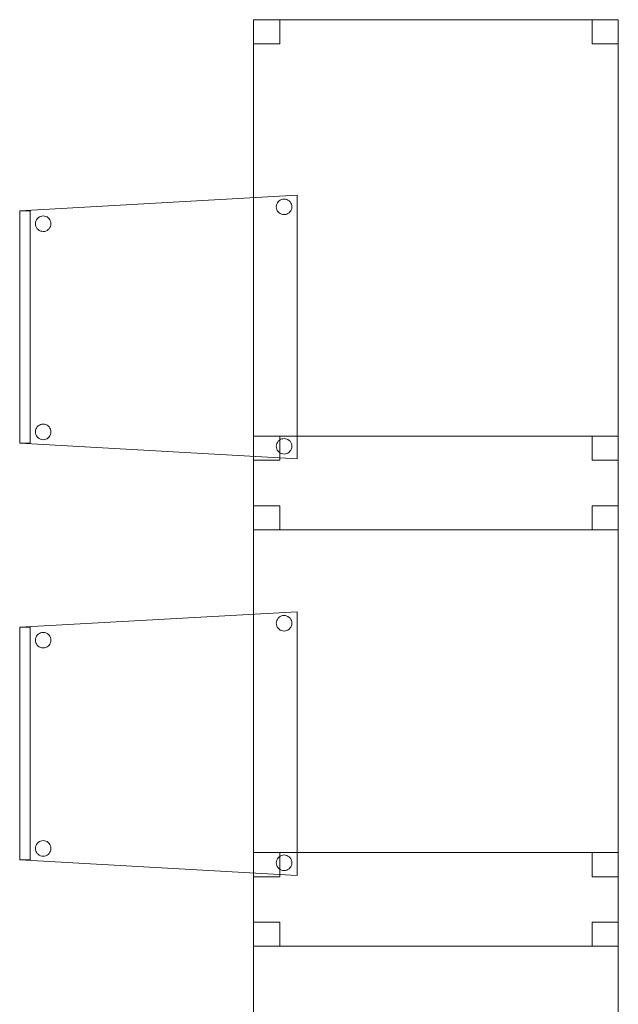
# Model space of a CAD drawing. Header units: metres. Extents: x 391.1 to 427.5, y 12.8 to 28.4.
# Tile 182 of 203: x 411.9 to 413, y 14.7 to 16.6. Entities that reach past the tile are written whole.
import ezdxf

# ---------------------------------------------------------------- set-up
doc = ezdxf.new("R2010")
doc.units = ezdxf.units.M
doc.layers.add('02_MOBILIARIO', color=7, linetype='Continuous', lineweight=18)
doc.layers.add('A-DETL-____-MBND', color=7, linetype='Continuous', lineweight=18)

# ---------------------------------------------------------------- blocks, each defined once
blk = doc.blocks.new('Family - Taula 80X70_PA-152007-02_FON_P0A')
at = {"layer": 'A-DETL-____-MBND', "color": 253, "true_color": 0xaaaaaa}
for p, q in [((0, 0), (0, 0.98)), ((0, 0.98), (0.7001, 0.98)), ((0.7001, 0.98), (0, 0.98)), ((0, 0.98), (0, 0)), ((0, 0.9336), (0, 0.98)), ((0, 0.98), (0.05, 0.98)), ((0.05, 0.98), (0, 0.98)), ((0, 0.98), (0, 0.9336)), ((0.05, 0.98), (0.05, 0.9336)), ((0.05, 0.9336), (0.05, 0.98)), ((0.6501, 0.9336), (0.6501, 0.98)), ((0.6501, 0.98), (0.7001, 0.98)), ((0.7001, 0.98), (0.6501, 0.98)), ((0.6501, 0.98), (0.6501, 0.9336)), ((0.7001, 0.98), (0.7001, 0)), ((0.7001, 0), (0.7001, 0.98)), ((0.7001, 0.98), (0.7001, 0.9336)), ((0.7001, 0.9336), (0.7001, 0.98)), ((0.05, 0.9336), (0, 0.9336)), ((0, 0.9336), (0.05, 0.9336)), ((0.7001, 0.9336), (0.6501, 0.9336)), ((0.6501, 0.9336), (0.7001, 0.9336)), ((0, 0), (0, 0.0464)), ((0, 0.0464), (0.05, 0.0464)), ((0.05, 0.0464), (0, 0.0464)), ((0, 0.0464), (0, 0)), ((0.05, 0.0464), (0.05, 0)), ((0.05, 0), (0.05, 0.0464)), ((0.6501, 0), (0.6501, 0.0464)), ((0.6501, 0.0464), (0.7001, 0.0464)), ((0.7001, 0.0464), (0.6501, 0.0464)), ((0.6501, 0.0464), (0.6501, 0)), ((0.7001, 0.0464), (0.7001, 0)), ((0.7001, 0), (0.7001, 0.0464)), ((0.7001, 0), (0, 0)), ((0.05, 0), (0, 0)), ((0, 0), (0.05, 0)), ((0.7001, 0), (0.6501, 0)), ((0.6501, 0), (0.7001, 0)), ((0, 0), (0.7001, 0))]:
    blk.add_line(p, q, dxfattribs=at)
blk = doc.blocks.new('Family - Taula 80X70_PA-152378-02_FON_P0A')
at = {"layer": 'A-DETL-____-MBND', "color": 253, "true_color": 0xaaaaaa}
for p, q in [((0, 0.9336), (0, 0.98)), ((0, 0.98), (0.05, 0.98)), ((0.05, 0.98), (0, 0.98)), ((0, 0.98), (0, 0.9336)), ((0, 0), (0, 0.98)), ((0, 0.98), (0.7001, 0.98)), ((0.7001, 0.98), (0, 0.98)), ((0, 0.98), (0, 0)), ((0.05, 0.98), (0.05, 0.9336)), ((0.05, 0.9336), (0.05, 0.98)), ((0.6501, 0.9336), (0.6501, 0.98)), ((0.6501, 0.98), (0.7001, 0.98)), ((0.7001, 0.98), (0.6501, 0.98)), ((0.6501, 0.98), (0.6501, 0.9336)), ((0.7001, 0.98), (0.7001, 0.9336)), ((0.7001, 0.9336), (0.7001, 0.98)), ((0.7001, 0.98), (0.7001, 0)), ((0.7001, 0), (0.7001, 0.98)), ((0.05, 0.9336), (0, 0.9336)), ((0, 0.9336), (0.05, 0.9336)), ((0.7001, 0.9336), (0.6501, 0.9336)), ((0.6501, 0.9336), (0.7001, 0.9336)), ((0, 0), (0, 0.0464)), ((0, 0.0464), (0.05, 0.0464)), ((0.05, 0.0464), (0, 0.0464)), ((0, 0.0464), (0, 0)), ((0.05, 0.0464), (0.05, 0)), ((0.05, 0), (0.05, 0.0464)), ((0.6501, 0), (0.6501, 0.0464)), ((0.6501, 0.0464), (0.7001, 0.0464)), ((0.7001, 0.0464), (0.6501, 0.0464)), ((0.6501, 0.0464), (0.6501, 0)), ((0.7001, 0.0464), (0.7001, 0)), ((0.7001, 0), (0.7001, 0.0464)), ((0.05, 0), (0, 0)), ((0, 0), (0.05, 0)), ((0.7001, 0), (0, 0)), ((0.7001, 0), (0.6501, 0)), ((0.6501, 0), (0.7001, 0)), ((0, 0), (0.7001, 0))]:
    blk.add_line(p, q, dxfattribs=at)
blk = doc.blocks.new('Family - Taula 80X70_PA-152471-02_FON_P0A')
at = {"layer": 'A-DETL-____-MBND', "color": 253, "true_color": 0xaaaaaa}
for p, q in [((0, 0.9336), (0, 0.98)), ((0, 0.98), (0.05, 0.98)), ((0.05, 0.98), (0, 0.98)), ((0, 0.98), (0, 0.9336)), ((0, 0), (0, 0.98)), ((0, 0.98), (0.7001, 0.98)), ((0.7001, 0.98), (0, 0.98)), ((0, 0.98), (0, 0)), ((0.05, 0.98), (0.05, 0.9336)), ((0.05, 0.9336), (0.05, 0.98)), ((0.6501, 0.9336), (0.6501, 0.98)), ((0.6501, 0.98), (0.7001, 0.98)), ((0.7001, 0.98), (0.6501, 0.98)), ((0.6501, 0.98), (0.6501, 0.9336)), ((0.7001, 0.98), (0.7001, 0)), ((0.7001, 0), (0.7001, 0.98)), ((0.7001, 0.98), (0.7001, 0.9336)), ((0.7001, 0.9336), (0.7001, 0.98)), ((0.05, 0.9336), (0, 0.9336)), ((0, 0.9336), (0.05, 0.9336)), ((0.7001, 0.9336), (0.6501, 0.9336)), ((0.6501, 0.9336), (0.7001, 0.9336)), ((0, 0), (0, 0.0464)), ((0, 0.0464), (0.05, 0.0464)), ((0.05, 0.0464), (0, 0.0464)), ((0, 0.0464), (0, 0)), ((0.05, 0.0464), (0.05, 0)), ((0.05, 0), (0.05, 0.0464)), ((0.6501, 0), (0.6501, 0.0464)), ((0.6501, 0.0464), (0.7001, 0.0464)), ((0.7001, 0.0464), (0.6501, 0.0464)), ((0.6501, 0.0464), (0.6501, 0)), ((0.7001, 0.0464), (0.7001, 0)), ((0.7001, 0), (0.7001, 0.0464)), ((0.05, 0), (0, 0)), ((0, 0), (0.05, 0)), ((0.7001, 0), (0, 0)), ((0.7001, 0), (0.6501, 0)), ((0.6501, 0), (0.7001, 0)), ((0, 0), (0.7001, 0))]:
    blk.add_line(p, q, dxfattribs=at)
blk = doc.blocks.new('Family - Cadira confident_PA-152481-02_FON_P0A')
at = {"layer": 'A-DETL-____-MBND', "color": 253, "true_color": 0xaaaaaa}
for p, q in [((0, 0.4765), (0.5326, 0.5065)), ((0.5326, 0.5065), (0, 0.4765)), ((0.4946, 0.4918), (0.4961, 0.4939)), ((0.4961, 0.4939), (0.4946, 0.4918)), ((0.4961, 0.4939), (0.498, 0.4957)), ((0.498, 0.4957), (0.4961, 0.4939)), ((0.498, 0.4957), (0.5001, 0.4972)), ((0.5001, 0.4972), (0.498, 0.4957)), ((0.5001, 0.4972), (0.5025, 0.4983)), ((0.5025, 0.4983), (0.5001, 0.4972)), ((0.5025, 0.4983), (0.505, 0.4989)), ((0.505, 0.4989), (0.5025, 0.4983)), ((0.505, 0.4989), (0.5076, 0.4992)), ((0.5076, 0.4992), (0.505, 0.4989)), ((0.5076, 0.4992), (0.5102, 0.4989)), ((0.5102, 0.4989), (0.5076, 0.4992)), ((0.5102, 0.4989), (0.5127, 0.4982)), ((0.5127, 0.4982), (0.5102, 0.4989)), ((0.5127, 0.4982), (0.515, 0.4971)), ((0.515, 0.4971), (0.5127, 0.4982)), ((0.515, 0.4971), (0.5172, 0.4956)), ((0.5172, 0.4956), (0.515, 0.4971)), ((0.5172, 0.4956), (0.519, 0.4938)), ((0.519, 0.4938), (0.5172, 0.4956)), ((0.519, 0.4938), (0.5205, 0.4916)), ((0.5205, 0.4916), (0.519, 0.4938)), ((0.5326, 0.5065), (0.5326, 0)), ((0.5326, 0), (0.5326, 0.5065)), ((0, 0.4765), (0.02, 0.4765)), ((0, 0.03), (0, 0.4765)), ((0.02, 0.4765), (0, 0.4765)), ((0, 0.4765), (0, 0.03)), ((0, 0.03), (0, 0.4765)), ((0, 0.4765), (0, 0.03)), ((0.02, 0.4765), (0.02, 0.03)), ((0.02, 0.03), (0.02, 0.4765)), ((0.4926, 0.4843), (0.4928, 0.4869)), ((0.4928, 0.4869), (0.4926, 0.4843)), ((0.4928, 0.4817), (0.4926, 0.4843)), ((0.4926, 0.4843), (0.4928, 0.4817)), ((0.4928, 0.4869), (0.4935, 0.4894)), ((0.4935, 0.4894), (0.4928, 0.4869)), ((0.4935, 0.4792), (0.4928, 0.4817)), ((0.4928, 0.4817), (0.4935, 0.4792)), ((0.4935, 0.4894), (0.4946, 0.4918)), ((0.4946, 0.4918), (0.4935, 0.4894)), ((0.4945, 0.4768), (0.4935, 0.4792)), ((0.4935, 0.4792), (0.4945, 0.4768)), ((0.496, 0.4747), (0.4945, 0.4768)), ((0.4945, 0.4768), (0.496, 0.4747)), ((0.4979, 0.4728), (0.496, 0.4747)), ((0.496, 0.4747), (0.4979, 0.4728)), ((0.5189, 0.4746), (0.5171, 0.4727)), ((0.5171, 0.4727), (0.5189, 0.4746)), ((0.5204, 0.4767), (0.5189, 0.4746)), ((0.5189, 0.4746), (0.5204, 0.4767)), ((0.5215, 0.4791), (0.5204, 0.4767)), ((0.5204, 0.4767), (0.5215, 0.4791)), ((0.5205, 0.4916), (0.5216, 0.4893)), ((0.5216, 0.4893), (0.5205, 0.4916)), ((0.5222, 0.4816), (0.5215, 0.4791)), ((0.5215, 0.4791), (0.5222, 0.4816)), ((0.5216, 0.4893), (0.5222, 0.4868)), ((0.5222, 0.4868), (0.5216, 0.4893)), ((0.5222, 0.4868), (0.5224, 0.4842)), ((0.5224, 0.4842), (0.5222, 0.4868)), ((0.5224, 0.4842), (0.5222, 0.4816)), ((0.5222, 0.4816), (0.5224, 0.4842)), ((0.0302, 0.4519), (0.0304, 0.4545)), ((0.0304, 0.4545), (0.0302, 0.4519)), ((0.0304, 0.4545), (0.0311, 0.457)), ((0.0311, 0.457), (0.0304, 0.4545)), ((0.0311, 0.457), (0.0322, 0.4594)), ((0.0322, 0.4594), (0.0311, 0.457)), ((0.0322, 0.4594), (0.0337, 0.4615)), ((0.0337, 0.4615), (0.0322, 0.4594)), ((0.0337, 0.4615), (0.0356, 0.4633)), ((0.0356, 0.4633), (0.0337, 0.4615)), ((0.0356, 0.4633), (0.0377, 0.4648)), ((0.0377, 0.4648), (0.0356, 0.4633)), ((0.0377, 0.4648), (0.0401, 0.4659)), ((0.0401, 0.4659), (0.0377, 0.4648)), ((0.0401, 0.4659), (0.0426, 0.4666)), ((0.0426, 0.4666), (0.0401, 0.4659)), ((0.0426, 0.4666), (0.0452, 0.4668)), ((0.0452, 0.4668), (0.0426, 0.4666)), ((0.0452, 0.4668), (0.0478, 0.4666)), ((0.0478, 0.4666), (0.0452, 0.4668)), ((0.0478, 0.4666), (0.0503, 0.4659)), ((0.0503, 0.4659), (0.0478, 0.4666)), ((0.0503, 0.4659), (0.0526, 0.4648)), ((0.0526, 0.4648), (0.0503, 0.4659)), ((0.0526, 0.4648), (0.0548, 0.4633)), ((0.0548, 0.4633), (0.0526, 0.4648)), ((0.0548, 0.4633), (0.0566, 0.4614)), ((0.0566, 0.4614), (0.0548, 0.4633)), ((0.0566, 0.4614), (0.0581, 0.4593)), ((0.0581, 0.4593), (0.0566, 0.4614)), ((0.0581, 0.4593), (0.0592, 0.4569)), ((0.0592, 0.4569), (0.0581, 0.4593)), ((0.0592, 0.4569), (0.0598, 0.4544)), ((0.0598, 0.4544), (0.0592, 0.4569)), ((0.0598, 0.4544), (0.06, 0.4518)), ((0.06, 0.4518), (0.0598, 0.4544)), ((0.5, 0.4713), (0.4979, 0.4728)), ((0.4979, 0.4728), (0.5, 0.4713)), ((0.5023, 0.4702), (0.5, 0.4713)), ((0.5, 0.4713), (0.5023, 0.4702)), ((0.5049, 0.4695), (0.5023, 0.4702)), ((0.5023, 0.4702), (0.5049, 0.4695)), ((0.5074, 0.4693), (0.5049, 0.4695)), ((0.5049, 0.4695), (0.5074, 0.4693)), ((0.51, 0.4695), (0.5074, 0.4693)), ((0.5074, 0.4693), (0.51, 0.4695)), ((0.5126, 0.4702), (0.51, 0.4695)), ((0.51, 0.4695), (0.5126, 0.4702)), ((0.5149, 0.4713), (0.5126, 0.4702)), ((0.5126, 0.4702), (0.5149, 0.4713)), ((0.5171, 0.4727), (0.5149, 0.4713)), ((0.5149, 0.4713), (0.5171, 0.4727)), ((0.0304, 0.4493), (0.0302, 0.4519)), ((0.0302, 0.4519), (0.0304, 0.4493)), ((0.031, 0.4468), (0.0304, 0.4493)), ((0.0304, 0.4493), (0.031, 0.4468)), ((0.0321, 0.4445), (0.031, 0.4468)), ((0.031, 0.4468), (0.0321, 0.4445)), ((0.0336, 0.4423), (0.0321, 0.4445)), ((0.0321, 0.4445), (0.0336, 0.4423)), ((0.0355, 0.4405), (0.0336, 0.4423)), ((0.0336, 0.4423), (0.0355, 0.4405)), ((0.0376, 0.439), (0.0355, 0.4405)), ((0.0355, 0.4405), (0.0376, 0.439)), ((0.0399, 0.4378), (0.0376, 0.439)), ((0.0376, 0.439), (0.0399, 0.4378)), ((0.0424, 0.4372), (0.0399, 0.4378)), ((0.0399, 0.4378), (0.0424, 0.4372)), ((0.045, 0.4369), (0.0424, 0.4372)), ((0.0424, 0.4372), (0.045, 0.4369)), ((0.0476, 0.4371), (0.045, 0.4369)), ((0.045, 0.4369), (0.0476, 0.4371)), ((0.0502, 0.4378), (0.0476, 0.4371)), ((0.0476, 0.4371), (0.0502, 0.4378)), ((0.0525, 0.4389), (0.0502, 0.4378)), ((0.0502, 0.4378), (0.0525, 0.4389)), ((0.0547, 0.4404), (0.0525, 0.4389)), ((0.0525, 0.4389), (0.0547, 0.4404)), ((0.0565, 0.4422), (0.0547, 0.4404)), ((0.0547, 0.4404), (0.0565, 0.4422)), ((0.058, 0.4443), (0.0565, 0.4422)), ((0.0565, 0.4422), (0.058, 0.4443)), ((0.0591, 0.4467), (0.058, 0.4443)), ((0.058, 0.4443), (0.0591, 0.4467)), ((0.0598, 0.4492), (0.0591, 0.4467)), ((0.0591, 0.4467), (0.0598, 0.4492)), ((0.06, 0.4518), (0.0598, 0.4492)), ((0.0598, 0.4492), (0.06, 0.4518)), ((0.0304, 0.0545), (0.0311, 0.057)), ((0.0311, 0.057), (0.0304, 0.0545)), ((0.0311, 0.057), (0.0322, 0.0594)), ((0.0322, 0.0594), (0.0311, 0.057)), ((0.0322, 0.0594), (0.0337, 0.0615)), ((0.0337, 0.0615), (0.0322, 0.0594)), ((0.0337, 0.0615), (0.0356, 0.0633)), ((0.0356, 0.0633), (0.0337, 0.0615)), ((0.0356, 0.0633), (0.0377, 0.0648)), ((0.0377, 0.0648), (0.0356, 0.0633)), ((0.0377, 0.0648), (0.0401, 0.0659)), ((0.0401, 0.0659), (0.0377, 0.0648)), ((0.0401, 0.0659), (0.0426, 0.0666)), ((0.0426, 0.0666), (0.0401, 0.0659)), ((0.0426, 0.0666), (0.0452, 0.0668)), ((0.0452, 0.0668), (0.0426, 0.0666)), ((0.0452, 0.0668), (0.0478, 0.0666)), ((0.0478, 0.0666), (0.0452, 0.0668)), ((0.0478, 0.0666), (0.0503, 0.0659)), ((0.0503, 0.0659), (0.0478, 0.0666)), ((0.0503, 0.0659), (0.0526, 0.0648)), ((0.0526, 0.0648), (0.0503, 0.0659)), ((0.0526, 0.0648), (0.0548, 0.0633)), ((0.0548, 0.0633), (0.0526, 0.0648)), ((0.0548, 0.0633), (0.0566, 0.0614)), ((0.0566, 0.0614), (0.0548, 0.0633)), ((0.0566, 0.0614), (0.0581, 0.0593)), ((0.0581, 0.0593), (0.0566, 0.0614)), ((0.0581, 0.0593), (0.0592, 0.0569)), ((0.0592, 0.0569), (0.0581, 0.0593)), ((0.0592, 0.0569), (0.0598, 0.0544)), ((0.0598, 0.0544), (0.0592, 0.0569)), ((0.0302, 0.0519), (0.0304, 0.0545)), ((0.0304, 0.0545), (0.0302, 0.0519)), ((0.0304, 0.0493), (0.0302, 0.0519)), ((0.0302, 0.0519), (0.0304, 0.0493)), ((0.031, 0.0468), (0.0304, 0.0493)), ((0.0304, 0.0493), (0.031, 0.0468)), ((0.0321, 0.0445), (0.031, 0.0468)), ((0.031, 0.0468), (0.0321, 0.0445)), ((0.0336, 0.0423), (0.0321, 0.0445)), ((0.0321, 0.0445), (0.0336, 0.0423)), ((0.0355, 0.0405), (0.0336, 0.0423)), ((0.0336, 0.0423), (0.0355, 0.0405)), ((0.0376, 0.039), (0.0355, 0.0405)), ((0.0355, 0.0405), (0.0376, 0.039)), ((0.0399, 0.0378), (0.0376, 0.039)), ((0.0376, 0.039), (0.0399, 0.0378)), ((0.0424, 0.0372), (0.0399, 0.0378)), ((0.0399, 0.0378), (0.0424, 0.0372)), ((0.0525, 0.0389), (0.0502, 0.0378)), ((0.0502, 0.0378), (0.0525, 0.0389)), ((0.0547, 0.0404), (0.0525, 0.0389)), ((0.0525, 0.0389), (0.0547, 0.0404)), ((0.0565, 0.0422), (0.0547, 0.0404)), ((0.0547, 0.0404), (0.0565, 0.0422)), ((0.058, 0.0443), (0.0565, 0.0422)), ((0.0565, 0.0422), (0.058, 0.0443)), ((0.0591, 0.0467), (0.058, 0.0443)), ((0.058, 0.0443), (0.0591, 0.0467)), ((0.0598, 0.0492), (0.0591, 0.0467)), ((0.0591, 0.0467), (0.0598, 0.0492)), ((0.0598, 0.0544), (0.06, 0.0518)), ((0.06, 0.0518), (0.0598, 0.0544)), ((0.06, 0.0518), (0.0598, 0.0492)), ((0.0598, 0.0492), (0.06, 0.0518)), ((0.5001, 0.0372), (0.5025, 0.0383)), ((0.5025, 0.0383), (0.5001, 0.0372)), ((0.5025, 0.0383), (0.505, 0.0389)), ((0.505, 0.0389), (0.5025, 0.0383)), ((0.505, 0.0389), (0.5076, 0.0392)), ((0.5076, 0.0392), (0.505, 0.0389)), ((0.5076, 0.0392), (0.5102, 0.0389)), ((0.5102, 0.0389), (0.5076, 0.0392)), ((0.5102, 0.0389), (0.5127, 0.0382)), ((0.5127, 0.0382), (0.5102, 0.0389)), ((0.5127, 0.0382), (0.515, 0.0371)), ((0.515, 0.0371), (0.5127, 0.0382)), ((0.02, 0.03), (0, 0.03)), ((0, 0.03), (0.02, 0.03)), ((0.5326, 0), (0, 0.03)), ((0, 0.03), (0.5326, 0)), ((0.045, 0.0369), (0.0424, 0.0372)), ((0.0424, 0.0372), (0.045, 0.0369)), ((0.0476, 0.0371), (0.045, 0.0369)), ((0.045, 0.0369), (0.0476, 0.0371)), ((0.0502, 0.0378), (0.0476, 0.0371)), ((0.0476, 0.0371), (0.0502, 0.0378)), ((0.4926, 0.0243), (0.4928, 0.0269)), ((0.4928, 0.0269), (0.4926, 0.0243)), ((0.4928, 0.0217), (0.4926, 0.0243)), ((0.4926, 0.0243), (0.4928, 0.0217)), ((0.4928, 0.0269), (0.4935, 0.0294)), ((0.4935, 0.0294), (0.4928, 0.0269)), ((0.4935, 0.0192), (0.4928, 0.0217)), ((0.4928, 0.0217), (0.4935, 0.0192)), ((0.4935, 0.0294), (0.4946, 0.0318)), ((0.4946, 0.0318), (0.4935, 0.0294)), ((0.4945, 0.0168), (0.4935, 0.0192)), ((0.4935, 0.0192), (0.4945, 0.0168)), ((0.4946, 0.0318), (0.4961, 0.0339)), ((0.4961, 0.0339), (0.4946, 0.0318)), ((0.4961, 0.0339), (0.498, 0.0357)), ((0.498, 0.0357), (0.4961, 0.0339)), ((0.498, 0.0357), (0.5001, 0.0372)), ((0.5001, 0.0372), (0.498, 0.0357)), ((0.515, 0.0371), (0.5172, 0.0356)), ((0.5172, 0.0356), (0.515, 0.0371)), ((0.5172, 0.0356), (0.519, 0.0338)), ((0.519, 0.0338), (0.5172, 0.0356)), ((0.519, 0.0338), (0.5205, 0.0316)), ((0.5205, 0.0316), (0.519, 0.0338)), ((0.5215, 0.0191), (0.5204, 0.0167)), ((0.5204, 0.0167), (0.5215, 0.0191)), ((0.5205, 0.0316), (0.5216, 0.0293)), ((0.5216, 0.0293), (0.5205, 0.0316)), ((0.5222, 0.0216), (0.5215, 0.0191)), ((0.5215, 0.0191), (0.5222, 0.0216)), ((0.5216, 0.0293), (0.5222, 0.0268)), ((0.5222, 0.0268), (0.5216, 0.0293)), ((0.5222, 0.0268), (0.5224, 0.0242)), ((0.5224, 0.0242), (0.5222, 0.0268)), ((0.5224, 0.0242), (0.5222, 0.0216)), ((0.5222, 0.0216), (0.5224, 0.0242)), ((0.496, 0.0147), (0.4945, 0.0168)), ((0.4945, 0.0168), (0.496, 0.0147)), ((0.4979, 0.0128), (0.496, 0.0147)), ((0.496, 0.0147), (0.4979, 0.0128)), ((0.5, 0.0113), (0.4979, 0.0128)), ((0.4979, 0.0128), (0.5, 0.0113)), ((0.5023, 0.0102), (0.5, 0.0113)), ((0.5, 0.0113), (0.5023, 0.0102)), ((0.5049, 0.0095), (0.5023, 0.0102)), ((0.5023, 0.0102), (0.5049, 0.0095)), ((0.5074, 0.0093), (0.5049, 0.0095)), ((0.5049, 0.0095), (0.5074, 0.0093)), ((0.51, 0.0095), (0.5074, 0.0093)), ((0.5074, 0.0093), (0.51, 0.0095)), ((0.5126, 0.0102), (0.51, 0.0095)), ((0.51, 0.0095), (0.5126, 0.0102)), ((0.5149, 0.0113), (0.5126, 0.0102)), ((0.5126, 0.0102), (0.5149, 0.0113)), ((0.5171, 0.0127), (0.5149, 0.0113)), ((0.5149, 0.0113), (0.5171, 0.0127)), ((0.5189, 0.0146), (0.5171, 0.0127)), ((0.5171, 0.0127), (0.5189, 0.0146)), ((0.5204, 0.0167), (0.5189, 0.0146)), ((0.5189, 0.0146), (0.5204, 0.0167))]:
    blk.add_line(p, q, dxfattribs=at)
blk = doc.blocks.new('Family - Cadira confident_PA-152619-02_FON_P0A')
at = {"layer": 'A-DETL-____-MBND', "color": 253, "true_color": 0xaaaaaa}
for p, q in [((0, 0.4765), (0.5326, 0.5065)), ((0.5326, 0.5065), (0, 0.4765)), ((0.4946, 0.4918), (0.4961, 0.4939)), ((0.4961, 0.4939), (0.4946, 0.4918)), ((0.4961, 0.4939), (0.498, 0.4957)), ((0.498, 0.4957), (0.4961, 0.4939)), ((0.498, 0.4957), (0.5001, 0.4972)), ((0.5001, 0.4972), (0.498, 0.4957)), ((0.5001, 0.4972), (0.5025, 0.4983)), ((0.5025, 0.4983), (0.5001, 0.4972)), ((0.5025, 0.4983), (0.505, 0.4989)), ((0.505, 0.4989), (0.5025, 0.4983)), ((0.505, 0.4989), (0.5076, 0.4992)), ((0.5076, 0.4992), (0.505, 0.4989)), ((0.5076, 0.4992), (0.5102, 0.4989)), ((0.5102, 0.4989), (0.5076, 0.4992)), ((0.5102, 0.4989), (0.5127, 0.4982)), ((0.5127, 0.4982), (0.5102, 0.4989)), ((0.5127, 0.4982), (0.515, 0.4971)), ((0.515, 0.4971), (0.5127, 0.4982)), ((0.515, 0.4971), (0.5172, 0.4956)), ((0.5172, 0.4956), (0.515, 0.4971)), ((0.5172, 0.4956), (0.519, 0.4938)), ((0.519, 0.4938), (0.5172, 0.4956)), ((0.519, 0.4938), (0.5205, 0.4916)), ((0.5205, 0.4916), (0.519, 0.4938)), ((0.5326, 0.5065), (0.5326, 0)), ((0.5326, 0), (0.5326, 0.5065)), ((0, 0.4765), (0.02, 0.4765)), ((0, 0.03), (0, 0.4765)), ((0.02, 0.4765), (0, 0.4765)), ((0, 0.4765), (0, 0.03)), ((0, 0.03), (0, 0.4765)), ((0, 0.4765), (0, 0.03)), ((0.02, 0.4765), (0.02, 0.03)), ((0.02, 0.03), (0.02, 0.4765)), ((0.4926, 0.4843), (0.4928, 0.4869)), ((0.4928, 0.4869), (0.4926, 0.4843)), ((0.4928, 0.4817), (0.4926, 0.4843)), ((0.4926, 0.4843), (0.4928, 0.4817)), ((0.4928, 0.4869), (0.4935, 0.4894)), ((0.4935, 0.4894), (0.4928, 0.4869)), ((0.4935, 0.4792), (0.4928, 0.4817)), ((0.4928, 0.4817), (0.4935, 0.4792)), ((0.4935, 0.4894), (0.4946, 0.4918)), ((0.4946, 0.4918), (0.4935, 0.4894)), ((0.4945, 0.4768), (0.4935, 0.4792)), ((0.4935, 0.4792), (0.4945, 0.4768)), ((0.496, 0.4747), (0.4945, 0.4768)), ((0.4945, 0.4768), (0.496, 0.4747)), ((0.4979, 0.4728), (0.496, 0.4747)), ((0.496, 0.4747), (0.4979, 0.4728)), ((0.5189, 0.4746), (0.5171, 0.4727)), ((0.5171, 0.4727), (0.5189, 0.4746)), ((0.5204, 0.4767), (0.5189, 0.4746)), ((0.5189, 0.4746), (0.5204, 0.4767)), ((0.5215, 0.4791), (0.5204, 0.4767)), ((0.5204, 0.4767), (0.5215, 0.4791)), ((0.5205, 0.4916), (0.5216, 0.4893)), ((0.5216, 0.4893), (0.5205, 0.4916)), ((0.5222, 0.4816), (0.5215, 0.4791)), ((0.5215, 0.4791), (0.5222, 0.4816)), ((0.5216, 0.4893), (0.5222, 0.4868)), ((0.5222, 0.4868), (0.5216, 0.4893)), ((0.5222, 0.4868), (0.5224, 0.4842)), ((0.5224, 0.4842), (0.5222, 0.4868)), ((0.5224, 0.4842), (0.5222, 0.4816)), ((0.5222, 0.4816), (0.5224, 0.4842)), ((0.0302, 0.4519), (0.0304, 0.4545)), ((0.0304, 0.4545), (0.0302, 0.4519)), ((0.0304, 0.4545), (0.0311, 0.457)), ((0.0311, 0.457), (0.0304, 0.4545)), ((0.0311, 0.457), (0.0322, 0.4594)), ((0.0322, 0.4594), (0.0311, 0.457)), ((0.0322, 0.4594), (0.0337, 0.4615)), ((0.0337, 0.4615), (0.0322, 0.4594)), ((0.0337, 0.4615), (0.0356, 0.4633)), ((0.0356, 0.4633), (0.0337, 0.4615)), ((0.0356, 0.4633), (0.0377, 0.4648)), ((0.0377, 0.4648), (0.0356, 0.4633)), ((0.0377, 0.4648), (0.0401, 0.4659)), ((0.0401, 0.4659), (0.0377, 0.4648)), ((0.0401, 0.4659), (0.0426, 0.4666)), ((0.0426, 0.4666), (0.0401, 0.4659)), ((0.0426, 0.4666), (0.0452, 0.4668)), ((0.0452, 0.4668), (0.0426, 0.4666)), ((0.0452, 0.4668), (0.0478, 0.4666)), ((0.0478, 0.4666), (0.0452, 0.4668)), ((0.0478, 0.4666), (0.0503, 0.4659)), ((0.0503, 0.4659), (0.0478, 0.4666)), ((0.0503, 0.4659), (0.0526, 0.4648)), ((0.0526, 0.4648), (0.0503, 0.4659)), ((0.0526, 0.4648), (0.0548, 0.4633)), ((0.0548, 0.4633), (0.0526, 0.4648)), ((0.0548, 0.4633), (0.0566, 0.4614)), ((0.0566, 0.4614), (0.0548, 0.4633)), ((0.0566, 0.4614), (0.0581, 0.4593)), ((0.0581, 0.4593), (0.0566, 0.4614)), ((0.0581, 0.4593), (0.0592, 0.4569)), ((0.0592, 0.4569), (0.0581, 0.4593)), ((0.0592, 0.4569), (0.0598, 0.4544)), ((0.0598, 0.4544), (0.0592, 0.4569)), ((0.0598, 0.4544), (0.06, 0.4518)), ((0.06, 0.4518), (0.0598, 0.4544)), ((0.5, 0.4713), (0.4979, 0.4728)), ((0.4979, 0.4728), (0.5, 0.4713)), ((0.5023, 0.4702), (0.5, 0.4713)), ((0.5, 0.4713), (0.5023, 0.4702)), ((0.5049, 0.4695), (0.5023, 0.4702)), ((0.5023, 0.4702), (0.5049, 0.4695)), ((0.5074, 0.4693), (0.5049, 0.4695)), ((0.5049, 0.4695), (0.5074, 0.4693)), ((0.51, 0.4695), (0.5074, 0.4693)), ((0.5074, 0.4693), (0.51, 0.4695)), ((0.5126, 0.4702), (0.51, 0.4695)), ((0.51, 0.4695), (0.5126, 0.4702)), ((0.5149, 0.4713), (0.5126, 0.4702)), ((0.5126, 0.4702), (0.5149, 0.4713)), ((0.5171, 0.4727), (0.5149, 0.4713)), ((0.5149, 0.4713), (0.5171, 0.4727)), ((0.0304, 0.4493), (0.0302, 0.4519)), ((0.0302, 0.4519), (0.0304, 0.4493)), ((0.031, 0.4468), (0.0304, 0.4493)), ((0.0304, 0.4493), (0.031, 0.4468)), ((0.0321, 0.4445), (0.031, 0.4468)), ((0.031, 0.4468), (0.0321, 0.4445)), ((0.0336, 0.4423), (0.0321, 0.4445)), ((0.0321, 0.4445), (0.0336, 0.4423)), ((0.0355, 0.4405), (0.0336, 0.4423)), ((0.0336, 0.4423), (0.0355, 0.4405)), ((0.0376, 0.439), (0.0355, 0.4405)), ((0.0355, 0.4405), (0.0376, 0.439)), ((0.0399, 0.4378), (0.0376, 0.439)), ((0.0376, 0.439), (0.0399, 0.4378)), ((0.0424, 0.4372), (0.0399, 0.4378)), ((0.0399, 0.4378), (0.0424, 0.4372)), ((0.045, 0.4369), (0.0424, 0.4372)), ((0.0424, 0.4372), (0.045, 0.4369)), ((0.0476, 0.4371), (0.045, 0.4369)), ((0.045, 0.4369), (0.0476, 0.4371)), ((0.0502, 0.4378), (0.0476, 0.4371)), ((0.0476, 0.4371), (0.0502, 0.4378)), ((0.0525, 0.4389), (0.0502, 0.4378)), ((0.0502, 0.4378), (0.0525, 0.4389)), ((0.0547, 0.4404), (0.0525, 0.4389)), ((0.0525, 0.4389), (0.0547, 0.4404)), ((0.0565, 0.4422), (0.0547, 0.4404)), ((0.0547, 0.4404), (0.0565, 0.4422)), ((0.058, 0.4443), (0.0565, 0.4422)), ((0.0565, 0.4422), (0.058, 0.4443)), ((0.0591, 0.4467), (0.058, 0.4443)), ((0.058, 0.4443), (0.0591, 0.4467)), ((0.0598, 0.4492), (0.0591, 0.4467)), ((0.0591, 0.4467), (0.0598, 0.4492)), ((0.06, 0.4518), (0.0598, 0.4492)), ((0.0598, 0.4492), (0.06, 0.4518)), ((0.0304, 0.0545), (0.0311, 0.057)), ((0.0311, 0.057), (0.0304, 0.0545)), ((0.0311, 0.057), (0.0322, 0.0594)), ((0.0322, 0.0594), (0.0311, 0.057)), ((0.0322, 0.0594), (0.0337, 0.0615)), ((0.0337, 0.0615), (0.0322, 0.0594)), ((0.0337, 0.0615), (0.0356, 0.0633)), ((0.0356, 0.0633), (0.0337, 0.0615)), ((0.0356, 0.0633), (0.0377, 0.0648)), ((0.0377, 0.0648), (0.0356, 0.0633)), ((0.0377, 0.0648), (0.0401, 0.0659)), ((0.0401, 0.0659), (0.0377, 0.0648)), ((0.0401, 0.0659), (0.0426, 0.0666)), ((0.0426, 0.0666), (0.0401, 0.0659)), ((0.0426, 0.0666), (0.0452, 0.0668)), ((0.0452, 0.0668), (0.0426, 0.0666)), ((0.0452, 0.0668), (0.0478, 0.0666)), ((0.0478, 0.0666), (0.0452, 0.0668)), ((0.0478, 0.0666), (0.0503, 0.0659)), ((0.0503, 0.0659), (0.0478, 0.0666)), ((0.0503, 0.0659), (0.0526, 0.0648)), ((0.0526, 0.0648), (0.0503, 0.0659)), ((0.0526, 0.0648), (0.0548, 0.0633)), ((0.0548, 0.0633), (0.0526, 0.0648)), ((0.0548, 0.0633), (0.0566, 0.0614)), ((0.0566, 0.0614), (0.0548, 0.0633)), ((0.0566, 0.0614), (0.0581, 0.0593)), ((0.0581, 0.0593), (0.0566, 0.0614)), ((0.0581, 0.0593), (0.0592, 0.0569)), ((0.0592, 0.0569), (0.0581, 0.0593)), ((0.0592, 0.0569), (0.0598, 0.0544)), ((0.0598, 0.0544), (0.0592, 0.0569)), ((0.0302, 0.0519), (0.0304, 0.0545)), ((0.0304, 0.0545), (0.0302, 0.0519)), ((0.0304, 0.0493), (0.0302, 0.0519)), ((0.0302, 0.0519), (0.0304, 0.0493)), ((0.031, 0.0468), (0.0304, 0.0493)), ((0.0304, 0.0493), (0.031, 0.0468)), ((0.0321, 0.0445), (0.031, 0.0468)), ((0.031, 0.0468), (0.0321, 0.0445)), ((0.0336, 0.0423), (0.0321, 0.0445)), ((0.0321, 0.0445), (0.0336, 0.0423)), ((0.0355, 0.0405), (0.0336, 0.0423)), ((0.0336, 0.0423), (0.0355, 0.0405)), ((0.0376, 0.039), (0.0355, 0.0405)), ((0.0355, 0.0405), (0.0376, 0.039)), ((0.0399, 0.0378), (0.0376, 0.039)), ((0.0376, 0.039), (0.0399, 0.0378)), ((0.0424, 0.0372), (0.0399, 0.0378)), ((0.0399, 0.0378), (0.0424, 0.0372)), ((0.0525, 0.0389), (0.0502, 0.0378)), ((0.0502, 0.0378), (0.0525, 0.0389)), ((0.0547, 0.0404), (0.0525, 0.0389)), ((0.0525, 0.0389), (0.0547, 0.0404)), ((0.0565, 0.0422), (0.0547, 0.0404)), ((0.0547, 0.0404), (0.0565, 0.0422)), ((0.058, 0.0443), (0.0565, 0.0422)), ((0.0565, 0.0422), (0.058, 0.0443)), ((0.0591, 0.0467), (0.058, 0.0443)), ((0.058, 0.0443), (0.0591, 0.0467)), ((0.0598, 0.0492), (0.0591, 0.0467)), ((0.0591, 0.0467), (0.0598, 0.0492)), ((0.0598, 0.0544), (0.06, 0.0518)), ((0.06, 0.0518), (0.0598, 0.0544)), ((0.06, 0.0518), (0.0598, 0.0492)), ((0.0598, 0.0492), (0.06, 0.0518)), ((0.5001, 0.0372), (0.5025, 0.0383)), ((0.5025, 0.0383), (0.5001, 0.0372)), ((0.5025, 0.0383), (0.505, 0.0389)), ((0.505, 0.0389), (0.5025, 0.0383)), ((0.505, 0.0389), (0.5076, 0.0392)), ((0.5076, 0.0392), (0.505, 0.0389)), ((0.5076, 0.0392), (0.5102, 0.0389)), ((0.5102, 0.0389), (0.5076, 0.0392)), ((0.5102, 0.0389), (0.5127, 0.0382)), ((0.5127, 0.0382), (0.5102, 0.0389)), ((0.5127, 0.0382), (0.515, 0.0371)), ((0.515, 0.0371), (0.5127, 0.0382)), ((0.02, 0.03), (0, 0.03)), ((0, 0.03), (0.02, 0.03)), ((0.5326, 0), (0, 0.03)), ((0, 0.03), (0.5326, 0)), ((0.045, 0.0369), (0.0424, 0.0372)), ((0.0424, 0.0372), (0.045, 0.0369)), ((0.0476, 0.0371), (0.045, 0.0369)), ((0.045, 0.0369), (0.0476, 0.0371)), ((0.0502, 0.0378), (0.0476, 0.0371)), ((0.0476, 0.0371), (0.0502, 0.0378)), ((0.4926, 0.0243), (0.4928, 0.0269)), ((0.4928, 0.0269), (0.4926, 0.0243)), ((0.4928, 0.0217), (0.4926, 0.0243)), ((0.4926, 0.0243), (0.4928, 0.0217)), ((0.4928, 0.0269), (0.4935, 0.0294)), ((0.4935, 0.0294), (0.4928, 0.0269)), ((0.4935, 0.0192), (0.4928, 0.0217)), ((0.4928, 0.0217), (0.4935, 0.0192)), ((0.4935, 0.0294), (0.4946, 0.0318)), ((0.4946, 0.0318), (0.4935, 0.0294)), ((0.4945, 0.0168), (0.4935, 0.0192)), ((0.4935, 0.0192), (0.4945, 0.0168)), ((0.4946, 0.0318), (0.4961, 0.0339)), ((0.4961, 0.0339), (0.4946, 0.0318)), ((0.4961, 0.0339), (0.498, 0.0357)), ((0.498, 0.0357), (0.4961, 0.0339)), ((0.498, 0.0357), (0.5001, 0.0372)), ((0.5001, 0.0372), (0.498, 0.0357)), ((0.515, 0.0371), (0.5172, 0.0356)), ((0.5172, 0.0356), (0.515, 0.0371)), ((0.5172, 0.0356), (0.519, 0.0338)), ((0.519, 0.0338), (0.5172, 0.0356)), ((0.519, 0.0338), (0.5205, 0.0316)), ((0.5205, 0.0316), (0.519, 0.0338)), ((0.5215, 0.0191), (0.5204, 0.0167)), ((0.5204, 0.0167), (0.5215, 0.0191)), ((0.5205, 0.0316), (0.5216, 0.0293)), ((0.5216, 0.0293), (0.5205, 0.0316)), ((0.5222, 0.0216), (0.5215, 0.0191)), ((0.5215, 0.0191), (0.5222, 0.0216)), ((0.5216, 0.0293), (0.5222, 0.0268)), ((0.5222, 0.0268), (0.5216, 0.0293)), ((0.5222, 0.0268), (0.5224, 0.0242)), ((0.5224, 0.0242), (0.5222, 0.0268)), ((0.5224, 0.0242), (0.5222, 0.0216)), ((0.5222, 0.0216), (0.5224, 0.0242)), ((0.496, 0.0147), (0.4945, 0.0168)), ((0.4945, 0.0168), (0.496, 0.0147)), ((0.4979, 0.0128), (0.496, 0.0147)), ((0.496, 0.0147), (0.4979, 0.0128)), ((0.5, 0.0113), (0.4979, 0.0128)), ((0.4979, 0.0128), (0.5, 0.0113)), ((0.5023, 0.0102), (0.5, 0.0113)), ((0.5, 0.0113), (0.5023, 0.0102)), ((0.5049, 0.0095), (0.5023, 0.0102)), ((0.5023, 0.0102), (0.5049, 0.0095)), ((0.5074, 0.0093), (0.5049, 0.0095)), ((0.5049, 0.0095), (0.5074, 0.0093)), ((0.51, 0.0095), (0.5074, 0.0093)), ((0.5074, 0.0093), (0.51, 0.0095)), ((0.5126, 0.0102), (0.51, 0.0095)), ((0.51, 0.0095), (0.5126, 0.0102)), ((0.5149, 0.0113), (0.5126, 0.0102)), ((0.5126, 0.0102), (0.5149, 0.0113)), ((0.5171, 0.0127), (0.5149, 0.0113)), ((0.5149, 0.0113), (0.5171, 0.0127)), ((0.5189, 0.0146), (0.5171, 0.0127)), ((0.5171, 0.0127), (0.5189, 0.0146)), ((0.5204, 0.0167), (0.5189, 0.0146)), ((0.5189, 0.0146), (0.5204, 0.0167))]:
    blk.add_line(p, q, dxfattribs=at)
blk = doc.blocks.new('LONDR55-XX_ZZ-ARQ-CAA-M3D-Londres55_ifc-1-02_FON_P0A')
at = {"layer": '02_MOBILIARIO', "color": 253, "lineweight": 18, "true_color": 0xaaaaaa}
for name, p in [('Family - Taula 80X70_PA-152471-02_FON_P0A', (412.336, 15.6434)), ('Family - Cadira confident_PA-152481-02_FON_P0A', (411.8869, 15.7797)), ('Family - Taula 80X70_PA-152007-02_FON_P0A', (412.336, 14.8434)), ('Family - Cadira confident_PA-152619-02_FON_P0A', (411.8869, 14.9797)), ('Family - Taula 80X70_PA-152378-02_FON_P0A', (412.336, 14.0434))]:
    blk.add_blockref(name, p, dxfattribs=at)

msp = doc.modelspace()

# ---------------------------------------------------------------- block references
at = {"lineweight": 5}
msp.add_blockref('LONDR55-XX_ZZ-ARQ-CAA-M3D-Londres55_ifc-1-02_FON_P0A', (0, 0), dxfattribs=at)

doc.saveas('drawing.dxf')
